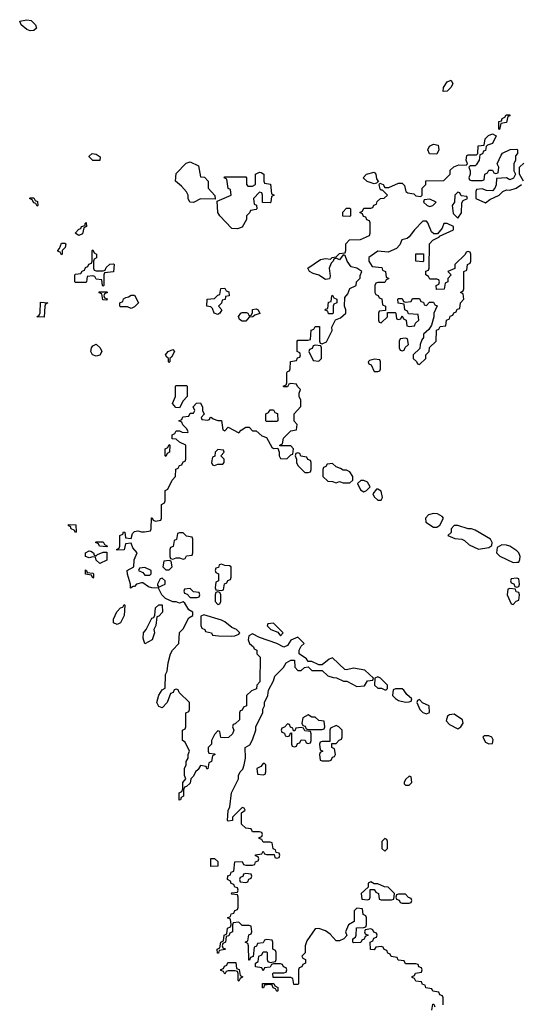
# Model space of a CAD drawing. Header units: inches. Extents: x 2710684 to 2828758, y 857022 to 965663.
# Tile 184 of 256: x 2765009 to 2767890, y 914453 to 920119. Entities that reach past the tile are written whole.
import ezdxf

# ---------------------------------------------------------------- set-up
doc = ezdxf.new("R2010")
doc.units = ezdxf.units.IN
doc.header["$MEASUREMENT"] = 0
doc.layers.add('C7961', color=7, linetype='Continuous')
doc.layers.add('C7962', color=7, linetype='Continuous')

msp = doc.modelspace()

# ---------------------------------------------------------------- linework, layer by layer
at = {"layer": 'C7961', "color": 4, "elevation": 12}
for points in [[(2767446, 919706), (2767448, 919730), (2767470, 919762), (2767491.6, 919771.6), (2767502, 919750), (2767491.1, 919728.9), (2767470, 919708.7)], [(2767770, 919488), (2767766, 919490), (2767767.3, 919532.7), (2767782, 919538), (2767786, 919550), (2767802, 919558), (2767808.4, 919571.6), (2767830, 919572), (2767830, 919566), (2767818, 919562), (2767810, 919528), (2767778, 919522)], [(2767410, 919346), (2767367.3, 919347.3), (2767358, 919370), (2767368.7, 919391.3), (2767390, 919402), (2767418, 919398), (2767422, 919370)], [(2765470, 919308.7), (2765429.4, 919309.4), (2765408.7, 919330), (2765410, 919334), (2765426, 919350), (2765450, 919344.7), (2765472, 919330)], [(2766134, 919086), (2766050, 919088), (2766010, 919068), (2765988.9, 919068.9), (2765978, 919090), (2765978, 919110), (2765968.4, 919128.4), (2765940.4, 919160.4), (2765906, 919190), (2765910, 919234), (2765967.3, 919292.7), (2765990, 919302), (2766038, 919278), (2766050, 919214), (2766072.7, 919212.7), (2766094, 919190), (2766094, 919150), (2766132.7, 919107.3)], [(2766450, 919066), (2766407.3, 919067.3), (2766406, 919110), (2766402, 919122), (2766390, 919126), (2766354, 919090), (2766358, 919058), (2766372.7, 919052.7), (2766374, 919030), (2766370, 919026), (2766338, 919022), (2766332.7, 919007.3), (2766314, 918990), (2766314, 918970), (2766290, 918926), (2766263.6, 918916.4), (2766230, 918918), (2766162, 918990), (2766148.7, 919010), (2766146, 919074), (2766226, 919110), (2766222, 919142), (2766208.4, 919148.4), (2766202, 919202), (2766186, 919210), (2766190, 919214), (2766310, 919214), (2766314, 919210), (2766314, 919170), (2766322, 919162), (2766350, 919162), (2766366, 919170), (2766366, 919230), (2766390, 919242), (2766399.6, 919239.6), (2766414, 919230), (2766414, 919190), (2766418, 919178), (2766452.7, 919172.7), (2766458, 919118), (2766474, 919110), (2766458, 919102), (2766454, 919070)], [(2767050, 919175.3), (2767009, 919189), (2766986, 919210), (2767006, 919230), (2767050, 919242), (2767058, 919230), (2767062.8, 919202.8), (2767074, 919186), (2767070, 919186), (2767062, 919178)], [(2767530, 919126), (2767514, 919110), (2767512, 919070), (2767498, 919050), (2767503.4, 919003.4), (2767530, 918978), (2767551.9, 919008.1), (2767554.6, 919065.4), (2767562, 919078), (2767586, 919090), (2767582, 919102), (2767550, 919106), (2767542, 919122)], [(2765110, 919046), (2765102, 919062), (2765090, 919066), (2765082, 919082), (2765066, 919090), (2765070, 919094), (2765090, 919094), (2765098, 919078), (2765112.7, 919072.7), (2765114, 919050)], [(2767370, 919086), (2767338, 919082), (2767334, 919070), (2767354, 919050), (2767370, 919044.7), (2767386, 919050), (2767406, 919070)], [(2766910, 918986), (2766868.4, 918988.4), (2766868.4, 919011.6), (2766890, 919034), (2766910, 919034), (2766914, 919030), (2766914, 918990)], [(2765350, 918878), (2765328, 918890), (2765350, 918914), (2765362, 918918), (2765366, 918930), (2765386, 918934), (2765386, 918946), (2765391.6, 918951.6), (2765394, 918930), (2765378, 918922), (2765370, 918886)], [(2767350, 918959), (2767330, 918959), (2767281, 918910), (2767250, 918868.7), (2767239.1, 918860.9), (2767208.1, 918851.9), (2767196.3, 918823.7), (2767177.3, 918802.7), (2767130, 918782), (2767070, 918788), (2767018, 918750), (2767018, 918730), (2767038, 918698), (2767092.7, 918692.7), (2767098, 918678), (2767114, 918670), (2767118, 918638), (2767134, 918630), (2767118, 918622), (2767110, 918606), (2767070, 918606), (2767058, 918602), (2767054, 918590), (2767054, 918550), (2767058, 918538), (2767072.7, 918532.7), (2767078, 918518), (2767092.7, 918512.7), (2767098, 918478), (2767114, 918470), (2767114, 918446), (2767078, 918442), (2767074, 918430), (2767074, 918390), (2767078, 918378), (2767090, 918374), (2767126, 918410), (2767126, 918434), (2767170, 918434), (2767174, 918430), (2767178, 918398), (2767190, 918394), (2767202, 918398), (2767210, 918414), (2767218, 918398), (2767234, 918390), (2767238, 918358), (2767250, 918354), (2767282, 918358), (2767287.3, 918372.7), (2767306, 918390), (2767302, 918422), (2767247.3, 918427.3), (2767242, 918442), (2767226, 918450), (2767222, 918482), (2767187.3, 918487.3), (2767186, 918510), (2767190, 918514), (2767210, 918514), (2767218, 918498), (2767230, 918494), (2767262, 918498), (2767270, 918514), (2767310, 918514), (2767318, 918498), (2767332.7, 918492.7), (2767338, 918478), (2767350, 918474), (2767367.3, 918492.7), (2767390, 918494), (2767398, 918478), (2767411.6, 918471.6), (2767392, 918430), (2767392, 918410), (2767379.6, 918360.4), (2767363.6, 918336.4), (2767334, 918310), (2767334, 918290), (2767323.6, 918276.4), (2767314, 918250), (2767312.7, 918227.3), (2767274, 918190), (2767274, 918170), (2767292.7, 918152.7), (2767298, 918138), (2767310, 918134), (2767346, 918170), (2767346, 918190), (2767366, 918210), (2767367.3, 918232.7), (2767406, 918270), (2767407.3, 918332.7), (2767422, 918338), (2767430, 918354), (2767462, 918358), (2767466, 918390), (2767482, 918398), (2767487.3, 918412.7), (2767502, 918418), (2767507.3, 918432.7), (2767522, 918438), (2767527.3, 918452.7), (2767542, 918458), (2767546, 918490), (2767566, 918510), (2767562, 918542), (2767546, 918550), (2767562, 918558), (2767566, 918570), (2767566, 918670), (2767582, 918678), (2767586, 918710), (2767602, 918718), (2767606, 918730), (2767606, 918770), (2767602, 918782), (2767590, 918786), (2767578, 918782), (2767572.7, 918767.3), (2767514, 918710), (2767512.7, 918687.3), (2767474, 918670), (2767492, 918650), (2767474, 918630), (2767474, 918610), (2767458, 918602), (2767451.3, 918568.7), (2767407.3, 918567.3), (2767406, 918590), (2767422, 918598), (2767426, 918610), (2767422, 918622), (2767410, 918626), (2767370, 918626), (2767362, 918642), (2767346, 918650), (2767347.3, 918672.7), (2767362, 918678), (2767366, 918690), (2767368, 918830), (2767386, 918850), (2767426, 918870), (2767426, 918874), (2767506, 918910), (2767506, 918930), (2767470, 918946), (2767450, 918946), (2767439.8, 918920.2), (2767414, 918886), (2767392.7, 918887.3), (2767379, 918899), (2767359, 918950)], [(2765250, 918766), (2765242, 918782), (2765230, 918786), (2765228.4, 918791.6), (2765238, 918802), (2765250, 918834), (2765270, 918834), (2765274, 918830), (2765271.6, 918808.4), (2765254, 918790), (2765254, 918770)], [(2765450, 918674), (2765490, 918674), (2765502, 918678), (2765507.3, 918692.7), (2765527.3, 918712.7), (2765550, 918714), (2765554, 918710), (2765550, 918668), (2765498, 918662), (2765494, 918650), (2765494, 918590), (2765490, 918586), (2765486, 918590), (2765482, 918622), (2765450, 918626), (2765442, 918642), (2765430, 918646), (2765398, 918642), (2765394, 918610), (2765390, 918606), (2765330, 918606), (2765326, 918610), (2765326, 918650), (2765330, 918654), (2765362, 918658), (2765368, 918672), (2765382, 918678), (2765387.3, 918692.7), (2765402, 918698), (2765407.3, 918712.7), (2765422, 918718), (2765426, 918730), (2765426, 918790), (2765430, 918794), (2765438, 918778), (2765452, 918770), (2765451.6, 918748.4), (2765438, 918742), (2765434, 918730), (2765434, 918690), (2765438, 918678)], [(2767330, 918726), (2767288.7, 918728.7), (2767288.9, 918771.1), (2767332.7, 918772.7), (2767334, 918730)], [(2765510, 918506), (2765487.3, 918507.3), (2765482, 918542), (2765467.3, 918547.3), (2765467.3, 918552.7), (2765510, 918554), (2765514, 918550), (2765498, 918542), (2765494, 918530), (2765498, 918518), (2765512.7, 918512.7)], [(2765650, 918458), (2765630, 918466), (2765590, 918466), (2765586, 918470), (2765586, 918490), (2765602, 918498), (2765607.3, 918512.7), (2765620.4, 918519.6), (2765636.4, 918523.6), (2765650, 918534), (2765670, 918534), (2765694, 918490), (2765670, 918466)], [(2766150, 918422), (2766128, 918430), (2766118, 918458), (2766110, 918466), (2766086, 918470), (2766088, 918510), (2766130, 918514), (2766150, 918534), (2766162, 918538), (2766167.3, 918572.7), (2766190, 918574), (2766198, 918558), (2766212.7, 918552.7), (2766214, 918530), (2766194, 918526), (2766191.1, 918508.9), (2766174, 918506), (2766171.6, 918488.4), (2766154, 918470), (2766172, 918450), (2766162, 918430)], [(2766786, 918426), (2766782, 918442), (2766768, 918448), (2766770, 918454), (2766782, 918458), (2766787.3, 918492.7), (2766802, 918498), (2766806, 918530), (2766810, 918534), (2766818, 918518), (2766834, 918510), (2766834, 918490), (2766818, 918482), (2766814, 918470), (2766814, 918430), (2766810, 918426)], [(2765150, 918408), (2765108, 918410), (2765122, 918418), (2765127.3, 918432.7), (2765130, 918494), (2765172, 918490), (2765158, 918482), (2765154, 918470)], [(2766290, 918384), (2766274.6, 918394.6), (2766269.5, 918410.5), (2766282, 918430), (2766290, 918434), (2766313.7, 918433.7), (2766322, 918430), (2766330, 918414), (2766342, 918418), (2766348.4, 918431.6), (2766350, 918451), (2766370, 918456), (2766382, 918450), (2766391.3, 918428.7), (2766362, 918418), (2766351.6, 918408.4), (2766330, 918408), (2766310, 918384)], [(2765450, 918182), (2765428, 918190), (2765418, 918210), (2765422, 918230), (2765430, 918242), (2765450, 918251.3), (2765472, 918230), (2765482, 918210), (2765470, 918188)], [(2767230, 918286), (2767198, 918282), (2767194, 918270), (2767194, 918230), (2767198, 918218), (2767210, 918214), (2767222, 918218), (2767227.3, 918232.7), (2767246, 918250), (2767242, 918282)], [(2765870, 918146), (2765866, 918150), (2765866, 918170), (2765856.4, 918176.4), (2765849, 918190), (2765864, 918210), (2765890, 918221), (2765901, 918210), (2765883.6, 918176.4), (2765874, 918170), (2765874, 918150)], [(2766710, 918246), (2766698, 918242), (2766692.7, 918227.3), (2766678, 918222), (2766674, 918210), (2766698, 918158), (2766730, 918154), (2766746, 918170), (2766746, 918230), (2766742, 918242)], [(2767050, 918166), (2767022, 918158), (2767014, 918150), (2767018, 918138), (2767032.7, 918132.7), (2767050, 918094), (2767070, 918094), (2767082, 918098), (2767086, 918110), (2767086, 918150), (2767082, 918162)], [(2765930, 917886), (2765907.3, 917887.3), (2765888, 917910), (2765906, 917950), (2765906, 918010), (2765910, 918014), (2765970, 918014), (2765974, 918010), (2765974, 917950), (2765950, 917926)], [(2766430, 917806), (2766426, 917810), (2766426, 917850), (2766442, 917858), (2766450, 917874), (2766470, 917874), (2766478, 917858), (2766492.7, 917852.7), (2766494, 917810), (2766490, 917806)], [(2765850, 917606), (2765846, 917610), (2765846, 917650), (2765862, 917658), (2765870, 917674), (2765874, 917670), (2765872, 917630), (2765858, 917622)], [(2766150, 917646), (2766134, 917630), (2766132.7, 917607.3), (2766118, 917602), (2766114, 917570), (2766118, 917558), (2766130, 917554), (2766150, 917562), (2766170, 917562), (2766178, 917562), (2766186, 917570), (2766186, 917590), (2766166, 917610), (2766186, 917630), (2766182, 917642)], [(2766610, 917626), (2766598, 917622), (2766594, 917610), (2766602, 917590), (2766602, 917570), (2766610, 917554), (2766650, 917514), (2766670, 917514), (2766682, 917518), (2766686, 917530), (2766686, 917570), (2766682, 917582), (2766668, 917588), (2766662, 917602), (2766627.3, 917607.3), (2766622, 917622)], [(2766810, 917566), (2766778, 917562), (2766772, 917548), (2766758, 917542), (2766754, 917530), (2766754, 917490), (2766783.6, 917463.6), (2766810, 917462), (2766830, 917454), (2766850, 917462), (2766870, 917454), (2766910, 917454), (2766926, 917470), (2766926, 917490), (2766910, 917518), (2766890, 917526), (2766870, 917526), (2766856.4, 917536.4), (2766830, 917546)], [(2766990, 917468), (2766972.7, 917467.3), (2766954, 917450), (2766970, 917414), (2766990, 917402), (2767006, 917410), (2767026, 917430), (2767010, 917458)], [(2767070, 917418), (2767062, 917418), (2767042, 917390), (2767050, 917374), (2767070, 917354), (2767090, 917354), (2767098, 917370), (2767090, 917406)], [(2767390, 917277.2), (2767362, 917270), (2767344.7, 917250), (2767347.3, 917227.3), (2767390, 917198), (2767410, 917198), (2767428, 917210), (2767448, 917250), (2767440.4, 917260.4), (2767414.6, 917274.6)], [(2765330, 917168), (2765322, 917182), (2765306, 917190), (2765302, 917202), (2765290, 917206), (2765290, 917214), (2765332.7, 917212.7), (2765334, 917170)], [(2767530, 917208), (2767510, 917208), (2767492, 917190), (2767492, 917168), (2767474, 917150), (2767512.7, 917132.7), (2767554, 917130), (2767570, 917122), (2767596.9, 917096.9), (2767650, 917071.3), (2767710, 917082), (2767727.3, 917092.7), (2767728, 917110), (2767718, 917130), (2767630, 917182), (2767610, 917188.7), (2767590, 917188.7)], [(2765950, 917166), (2765930, 917166), (2765918, 917162), (2765912.7, 917127.3), (2765898, 917122), (2765892.7, 917087.3), (2765878, 917082), (2765874, 917070), (2765874, 917030), (2765878, 917018), (2765890, 917014), (2765910, 917022), (2765930, 917022), (2765950, 917014), (2765962, 917018), (2765970, 917034), (2766002, 917038), (2766006, 917050), (2766006, 917130), (2766002, 917142), (2765970, 917146)], [(2765450, 917034), (2765458, 917042), (2765490, 917054), (2765510, 917054), (2765511.1, 917008.9), (2765470, 916988.7), (2765448.7, 917008.7), (2765446, 917026), (2765430, 917028), (2765410, 917022), (2765388.9, 917028.9), (2765388.9, 917051.1), (2765410, 917062), (2765419.6, 917059.6), (2765434, 917050), (2765438, 917038)], [(2765510, 917086), (2765468.4, 917088.4), (2765462, 917102), (2765446, 917110), (2765450, 917114), (2765490, 917114), (2765498, 917098), (2765514, 917090)], [(2767783.6, 917096.4), (2767758, 917082), (2767754, 917050), (2767771.6, 917031.6), (2767850, 916996), (2767870, 916998), (2767882, 916998), (2767888.4, 917011.6), (2767888.7, 917030), (2767882, 917050), (2767870, 917062), (2767830, 917088.7), (2767810, 917095.3)], [(2765870, 917006), (2765838, 917002), (2765834, 916970), (2765850, 916954), (2765870, 916954), (2765886, 916970), (2765882, 917002)], [(2765430, 916906), (2765422, 916922), (2765387.3, 916927.3), (2765387.3, 916952.7), (2765394, 916950), (2765398, 916938), (2765430, 916934), (2765434, 916930), (2765434, 916910)], [(2765730, 916966), (2765698, 916962), (2765694, 916950), (2765718, 916938), (2765730, 916922), (2765750, 916922), (2765758, 916922), (2765766, 916930), (2765766, 916950)], [(2766170, 916986), (2766158, 916982), (2766152.7, 916967.3), (2766138, 916962), (2766134, 916950), (2766138, 916938), (2766154, 916930), (2766154, 916890), (2766138, 916882), (2766134, 916850), (2766138, 916838), (2766170, 916834), (2766182, 916838), (2766187.3, 916872.7), (2766202, 916878), (2766208, 916892), (2766222, 916898), (2766226, 916910), (2766226, 916970), (2766216.4, 916976.4), (2766190, 916978)], [(2765830, 916906), (2765818, 916902), (2765802, 916870), (2765802, 916862), (2765810, 916854), (2765830, 916862), (2765846, 916870), (2765846, 916890)], [(2767870, 916906), (2767838, 916902), (2767834, 916890), (2767838, 916878), (2767852.7, 916872.7), (2767858, 916858), (2767870, 916854), (2767882, 916858), (2767886, 916870), (2767882, 916902)], [(2765990, 916846), (2765958, 916842), (2765954, 916830), (2765958, 916818), (2765972.7, 916812.7), (2765990, 916794), (2766030, 916794), (2766042, 916798), (2766046, 916810), (2766042, 916822), (2766010, 916826)], [(2767830, 916846), (2767818, 916842), (2767814, 916810), (2767838, 916758), (2767850, 916754), (2767867.3, 916772.7), (2767882, 916778), (2767886, 916810), (2767882, 916822), (2767867.3, 916827.3), (2767862, 916842)], [(2766150, 916826), (2766138, 916822), (2766134, 916810), (2766134, 916770), (2766150, 916754), (2766162, 916758), (2766166, 916770), (2766166, 916810), (2766162, 916822)], [(2765570, 916638), (2765550, 916648), (2765549, 916670), (2765569.1, 916710.9), (2765590, 916734), (2765602, 916738), (2765610, 916754), (2765614, 916750), (2765611.3, 916690), (2765590, 916648.7)], [(2765730, 916528), (2765720.2, 916560.2), (2765722, 916590), (2765738, 916610), (2765770, 916674), (2765782, 916678), (2765787.3, 916692.7), (2765790, 916734), (2765810, 916752), (2765830, 916752), (2765831.3, 916710), (2765810, 916686), (2765798, 916682), (2765792.7, 916632.7), (2765782, 916610), (2765784.7, 916590), (2765771.3, 916550)], [(2766070, 916694), (2766052.7, 916687.3), (2766052.7, 916632.7), (2766058, 916618), (2766074, 916610), (2766078, 916598), (2766114, 916590), (2766118, 916578), (2766152.7, 916572.7), (2766230, 916572), (2766247.3, 916572.7), (2766270, 916582), (2766275.3, 916590), (2766258, 916610), (2766230, 916622), (2766190, 916654), (2766170, 916664)], [(2766470, 916646), (2766438, 916642), (2766434, 916630), (2766454, 916610), (2766494, 916594), (2766510, 916574), (2766526, 916590)], [(2767070, 916338), (2767054, 916330), (2767052, 916290), (2767070, 916272), (2767092, 916272), (2767110, 916262), (2767118, 916262), (2767126, 916270), (2767126, 916290), (2767086, 916330)], [(2767210, 916268), (2767172.7, 916267.3), (2767158, 916262), (2767154, 916230), (2767171.6, 916211.6), (2767190, 916202), (2767230, 916192), (2767250, 916194), (2767262, 916198), (2767266, 916210), (2767236.4, 916236.4), (2767220.4, 916260.4)], [(2767310, 916206), (2767298, 916202), (2767294, 916190), (2767312, 916150), (2767330, 916132), (2767350, 916124.7), (2767367.3, 916132.7), (2767366, 916170), (2767327.3, 916187.3)], [(2766670, 916118), (2766638, 916102), (2766634, 916070), (2766638, 916058), (2766652.7, 916052.7), (2766658, 916038), (2766670, 916034), (2766750, 916034), (2766762, 916038), (2766766, 916050), (2766762, 916082), (2766730, 916086), (2766710, 916106), (2766690, 916106)], [(2767510, 916122), (2767482, 916118), (2767472, 916110), (2767463.6, 916083.6), (2767482, 916062), (2767530, 916038), (2767548, 916050), (2767562, 916070), (2767558, 916090)], [(2766550, 916066), (2766532.7, 916047.3), (2766518, 916042), (2766514, 916030), (2766518, 916018), (2766532.7, 916012.7), (2766538, 915998), (2766550, 915994), (2766562, 915998), (2766567.3, 916012.7), (2766574, 916014), (2766574, 915950), (2766578, 915938), (2766590, 915934), (2766602, 915938), (2766607.3, 915952.7), (2766622, 915958), (2766630, 915974), (2766652.7, 915972.7), (2766658, 915958), (2766670, 915954), (2766682, 915958), (2766686, 915970), (2766686, 916010), (2766682, 916022), (2766650, 916026), (2766642, 916042), (2766630, 916046), (2766598, 916042), (2766592.7, 916027.3), (2766586, 916026), (2766582, 916042), (2766567.3, 916047.3), (2766562, 916062)], [(2766830, 916058), (2766798, 916042), (2766794, 916030), (2766794, 915966), (2766750, 915966), (2766738, 915962), (2766734, 915950), (2766738, 915918), (2766754, 915910), (2766738, 915902), (2766734, 915890), (2766738, 915858), (2766750, 915854), (2766790, 915854), (2766802, 915858), (2766810, 915874), (2766822, 915878), (2766826, 915890), (2766822, 915922), (2766806, 915930), (2766806, 915954), (2766830, 915954), (2766847.3, 915972.7), (2766862, 915978), (2766866, 915990), (2766866, 916030), (2766846, 916050)], [(2767710, 915998), (2767682, 915998), (2767674, 915990), (2767690, 915962), (2767710, 915952), (2767730, 915954), (2767734, 915974), (2767726, 915990)], [(2766418, 915838), (2766410, 915838), (2766398, 915822), (2766374, 915810), (2766378, 915778), (2766410, 915774), (2766422, 915778), (2766426, 915790), (2766426, 915830)], [(2767250, 915766), (2767230, 915746), (2767222, 915730), (2767222, 915722), (2767230, 915714), (2767250, 915714), (2767266, 915730), (2767262, 915762)], [(2767110, 915406), (2767094, 915390), (2767094, 915350), (2767110, 915334), (2767126, 915350), (2767126, 915390), (2767122, 915402)], [(2766110, 915246), (2766110, 915292), (2766130, 915292), (2766150, 915274), (2766150, 915248)], [(2766310, 915206), (2766298, 915202), (2766292.7, 915187.3), (2766278, 915182), (2766274, 915170), (2766278, 915158), (2766310, 915154), (2766322, 915158), (2766327.3, 915172.7), (2766342, 915178), (2766346, 915190), (2766342, 915202)], [(2767030, 915158), (2767014, 915150), (2767014, 915126), (2766974, 915090), (2766978, 915058), (2767010, 915054), (2767022, 915058), (2767026, 915070), (2767026, 915114), (2767050, 915114), (2767058, 915098), (2767074, 915090), (2767078, 915058), (2767090, 915054), (2767150, 915054), (2767162, 915058), (2767166, 915090), (2767130, 915126), (2767108.4, 915128.4), (2767070, 915146), (2767050, 915146)], [(2767230, 915086), (2767190, 915086), (2767178, 915082), (2767174, 915070), (2767178, 915058), (2767192.7, 915052.7), (2767198, 915038), (2767210, 915034), (2767250, 915034), (2767262, 915038), (2767266, 915050), (2767262, 915062), (2767247.3, 915067.3)], [(2766270, 914586), (2766266, 914590), (2766266, 914630), (2766262, 914642), (2766250, 914646), (2766210, 914646), (2766198, 914642), (2766190, 914626), (2766182, 914642), (2766167.3, 914647.3), (2766167.3, 914652.7), (2766182, 914658), (2766187.3, 914672.7), (2766202, 914678), (2766207.3, 914692.7), (2766252.7, 914692.7), (2766258, 914658), (2766272.7, 914652.7), (2766278, 914618), (2766294, 914610), (2766278, 914602)], [(2766490, 914526), (2766482, 914542), (2766467.3, 914547.3), (2766462, 914562), (2766450, 914566), (2766418, 914562), (2766412.7, 914547.3), (2766407.3, 914547.3), (2766407.3, 914572.7), (2766472.7, 914572.7), (2766478, 914558), (2766494, 914550), (2766494, 914530)]]:
    msp.add_lwpolyline(points, close=True, dxfattribs=at)
for points in [[(2767446, 914450), (2767446, 914490), (2767442, 914502), (2767427.3, 914507.3), (2767422, 914522), (2767387.3, 914527.3), (2767382, 914542), (2767347.3, 914547.3), (2767342, 914562), (2767327.3, 914567.3), (2767322, 914582), (2767290, 914586), (2767282, 914602), (2767267.3, 914607.3), (2767267.3, 914612.7), (2767282, 914618), (2767287.3, 914632.7), (2767322, 914638), (2767326, 914650), (2767322, 914662), (2767307.3, 914667.3), (2767302, 914682), (2767290, 914686), (2767230, 914686), (2767222, 914702), (2767187.3, 914707.3), (2767182, 914722), (2767147.3, 914727.3), (2767142, 914742), (2767127.3, 914747.3), (2767122, 914762), (2767107.3, 914767.3), (2767102, 914782), (2767090, 914786), (2767058, 914782), (2767050, 914766), (2767027.3, 914767.3), (2767026, 914810), (2767042, 914818), (2767047.3, 914832.7), (2767062, 914838), (2767066, 914850), (2767062, 914862), (2767047.3, 914867.3), (2767042, 914882), (2767030, 914886), (2766998, 914882), (2766994, 914870), (2766998, 914858), (2767014, 914850), (2766998, 914842), (2766992.7, 914827.3), (2766978, 914822), (2766972.7, 914807.3), (2766930, 914806), (2766926, 914810), (2766926, 914830), (2766942, 914838), (2766946, 914850), (2766947.3, 914892.7), (2766990, 914894), (2767002, 914898), (2767006, 914910), (2767006, 914950), (2767002, 914962), (2766986, 914970), (2766982, 915002), (2766950, 915006), (2766934, 914990), (2766934, 914930), (2766902, 914910), (2766884.7, 914870), (2766892, 914848), (2766874, 914830), (2766850, 914818), (2766830, 914818), (2766796.5, 914856.5), (2766770, 914875.3), (2766730, 914888.7), (2766710, 914886), (2766662, 914818), (2766651.3, 914790), (2766651.3, 914748.7), (2766634, 914730), (2766638, 914718), (2766654, 914710), (2766654, 914690), (2766638, 914682), (2766632.7, 914667.3), (2766618, 914662), (2766614, 914650), (2766614, 914570), (2766610, 914566), (2766587.3, 914567.3), (2766582, 914602), (2766570, 914606), (2766467.3, 914607.3), (2766466, 914630), (2766470, 914634), (2766530, 914634), (2766542, 914638), (2766546, 914650), (2766542, 914662), (2766527.3, 914667.3), (2766522, 914682), (2766510, 914686), (2766470, 914686), (2766458, 914682), (2766450, 914666), (2766418, 914662), (2766410, 914646), (2766402, 914662), (2766367.3, 914667.3), (2766366, 914690), (2766382, 914698), (2766386, 914730), (2766402, 914738), (2766410, 914754), (2766430, 914754), (2766434, 914750), (2766434, 914710), (2766438, 914698), (2766450, 914694), (2766482, 914698), (2766486, 914710), (2766486, 914750), (2766482, 914762), (2766466, 914770), (2766466, 914810), (2766462, 914822), (2766430, 914826), (2766418, 914822), (2766410, 914806), (2766378, 914802), (2766372.7, 914787.3), (2766358, 914782), (2766352.7, 914727.3), (2766338, 914722), (2766332.7, 914707.3), (2766327.3, 914707.3), (2766326, 914790), (2766322, 914802), (2766306, 914810), (2766322, 914818), (2766327.3, 914852.7), (2766342, 914858), (2766346, 914870), (2766342, 914902), (2766330, 914906), (2766290, 914906), (2766270, 914926), (2766238, 914922), (2766234, 914910), (2766234, 914870), (2766218, 914862), (2766212.7, 914847.3), (2766198, 914842), (2766194, 914810), (2766178, 914802), (2766174, 914790), (2766178, 914778), (2766192.7, 914772.7), (2766192.7, 914767.3), (2766158, 914762), (2766152.7, 914747.3), (2766147.3, 914747.3), (2766146, 914770), (2766162, 914778), (2766166, 914810), (2766182, 914818), (2766186, 914850), (2766202, 914858), (2766206, 914890), (2766222, 914898), (2766226, 914910), (2766222, 914942), (2766206, 914950), (2766222, 914958), (2766227.3, 914972.7), (2766242, 914978), (2766247.3, 914992.7), (2766262, 914998), (2766266, 915010), (2766266, 915070), (2766262, 915082), (2766230, 915086), (2766226, 915090), (2766230, 915094), (2766262, 915098), (2766266, 915110), (2766262, 915122), (2766247.3, 915127.3), (2766242, 915142), (2766227.3, 915147.3), (2766222, 915162), (2766206, 915170), (2766207.3, 915192.7), (2766222, 915198), (2766227.3, 915212.7), (2766242, 915218), (2766247.3, 915272.7), (2766290, 915274), (2766298, 915258), (2766310, 915254), (2766350, 915254), (2766362, 915258), (2766367.3, 915272.7), (2766382, 915278), (2766386, 915290), (2766382, 915302), (2766367.3, 915307.3), (2766367.3, 915312.7), (2766402, 915318), (2766410, 915334), (2766418, 915318), (2766430, 915314), (2766474, 915314), (2766478, 915298), (2766490, 915294), (2766502, 915298), (2766506, 915310), (2766502, 915322), (2766486, 915326), (2766482, 915342), (2766467.3, 915347.3), (2766462, 915382), (2766450, 915386), (2766410, 915386), (2766402, 915402), (2766387.3, 915407.3), (2766387.3, 915412.7), (2766402, 915418), (2766406, 915430), (2766402, 915442), (2766390, 915446), (2766350, 915446), (2766342, 915462), (2766310, 915466), (2766286, 915490), (2766286, 915554), (2766306, 915570), (2766302, 915582), (2766290, 915586), (2766234, 915530), (2766234, 915510), (2766210, 915506), (2766206, 915510), (2766208.4, 915568.4), (2766218, 915590), (2766228, 915670), (2766268, 915750), (2766268, 915770), (2766278, 915790), (2766293.6, 915806.4), (2766302, 915830), (2766308, 915870), (2766306, 915930), (2766334.6, 915945.4), (2766350, 915974), (2766368, 916030), (2766368.4, 916051.6), (2766408, 916130), (2766408.4, 916151.6), (2766418, 916170), (2766418, 916190), (2766438, 916230), (2766440.4, 916259.6), (2766470, 916314), (2766478, 916342), (2766528.4, 916391.6), (2766543.1, 916416.9), (2766570, 916434), (2766590, 916434), (2766592.7, 916392.7), (2766610, 916374), (2766630, 916374), (2766648.4, 916391.6), (2766670, 916394), (2766690, 916374), (2766750, 916374), (2766783.6, 916343.6), (2766812.7, 916332.7), (2766832, 916332), (2766872.7, 916312.7), (2766891.6, 916311.6), (2766950, 916282), (2766993.6, 916286.4), (2767010, 916314), (2767042, 916318), (2767046, 916330), (2766996.4, 916376.4), (2766930, 916388), (2766890, 916378), (2766880.4, 916380.4), (2766810, 916446), (2766790, 916438), (2766750, 916406), (2766730, 916406), (2766690, 916426), (2766670, 916426), (2766660.4, 916440.4), (2766618, 916470), (2766618, 916490), (2766630, 916514), (2766646, 916530), (2766610, 916566), (2766570, 916548), (2766550, 916518), (2766530, 916508.7), (2766490, 916528.7), (2766390, 916564), (2766350, 916585.2), (2766327.1, 916572.9), (2766324.7, 916550), (2766332, 916530), (2766354, 916510), (2766358, 916498), (2766374, 916490), (2766374, 916470), (2766394, 916450), (2766392, 916308), (2766374, 916290), (2766372, 916268), (2766343.6, 916256.4), (2766314, 916230), (2766314, 916170), (2766298, 916162), (2766290, 916146), (2766278, 916142), (2766274, 916130), (2766274, 916090), (2766250, 916066), (2766238, 916062), (2766234, 916050), (2766242, 916030), (2766234, 916010), (2766211.6, 915988.4), (2766190, 915986), (2766167.3, 915987.3), (2766162, 916022), (2766150, 916026), (2766130, 916006), (2766114, 915970), (2766114, 915950), (2766094, 915930), (2766094, 915910), (2766098, 915898), (2766130, 915894), (2766134, 915890), (2766118, 915882), (2766114, 915850), (2766098, 915842), (2766092.7, 915807.3), (2766087.3, 915807.3), (2766082, 915822), (2766050, 915826), (2766036.9, 915803.1), (2766022, 915790), (2766010, 915766), (2765994, 915750), (2765990, 915726), (2765970, 915706), (2765958, 915702), (2765952.7, 915687.3), (2765952, 915650), (2765938, 915642), (2765934, 915630), (2765927.3, 915627.3), (2765928, 915670), (2765942, 915678), (2765947.3, 915692.7), (2765948, 915730), (2765966, 915750), (2765958, 915770), (2765958, 915810), (2765968, 915830), (2765968, 915850), (2765978, 915870), (2765978, 915890), (2765986, 915910), (2765962, 915962), (2765946, 915970), (2765946, 916030), (2765962, 916038), (2765966, 916050), (2765966, 916130), (2765982, 916138), (2765986, 916150), (2765986, 916190), (2765927.3, 916247.3), (2765922, 916262), (2765910, 916266), (2765898, 916262), (2765892.7, 916247.3), (2765878, 916242), (2765858, 916190), (2765830, 916158), (2765810, 916166), (2765799, 916190), (2765810, 916232), (2765830, 916262), (2765847.3, 916272.7), (2765848, 916350), (2765858, 916370), (2765863.1, 916416.9), (2765878, 916470), (2765888.7, 916491.3), (2765926, 916530), (2765928.4, 916591.6), (2765950, 916614), (2765983.1, 916676.9), (2766006, 916690), (2766006, 916710), (2765983.1, 916723.1), (2765960.4, 916760.4), (2765950, 916768), (2765930, 916762), (2765910, 916768.7), (2765890, 916769), (2765848.7, 916788.7), (2765828, 916810), (2765807.3, 916847.3), (2765770, 916848.7), (2765750, 916855.3), (2765718, 916878), (2765710, 916879), (2765682, 916870), (2765670, 916858), (2765662, 916858), (2765647.3, 916847.3), (2765648, 916870), (2765628.9, 916928.9), (2765628.7, 916950), (2765666, 916970), (2765668.9, 917011.1), (2765686, 917050), (2765660.2, 917080.2), (2765650, 917106), (2765618, 917102), (2765610, 917068), (2765570, 917066), (2765566, 917070), (2765582, 917078), (2765586, 917090), (2765586, 917150), (2765602, 917158), (2765607.3, 917172.7), (2765614, 917170), (2765618, 917138), (2765650, 917134), (2765658, 917162), (2765670, 917174), (2765690, 917178), (2765710, 917172), (2765727.3, 917172.7), (2765762, 917178), (2765766, 917190), (2765767.3, 917252.7), (2765772.7, 917252.7), (2765778, 917238), (2765790, 917234), (2765822, 917238), (2765826, 917250), (2765826, 917330), (2765842, 917338), (2765846, 917350), (2765846, 917410), (2765862, 917418), (2765886, 917470), (2765906, 917490), (2765908.4, 917531.6), (2765922, 917538), (2765930, 917554), (2765942, 917558), (2765950, 917574), (2765962, 917578), (2765966, 917590), (2765966, 917670), (2765928.4, 917688.4), (2765910, 917706), (2765887.3, 917707.3), (2765886, 917730), (2765902, 917738), (2765910, 917754), (2765930, 917754), (2765944.7, 917744.7), (2765976.4, 917743.6), (2765978, 917750), (2765970, 917766), (2765947.3, 917787.3), (2765942, 917802), (2765926, 917810), (2765942, 917818), (2765947.3, 917832.7), (2765982, 917838), (2765990, 917854), (2766010, 917854), (2766018, 917870), (2766008.4, 917891.6), (2766027.3, 917912.7), (2766050, 917914), (2766062, 917890), (2766062, 917870), (2766071.6, 917848.4), (2766054, 917830), (2766058, 917818), (2766090, 917814), (2766102, 917818), (2766106, 917830), (2766111.3, 917831.3), (2766122, 917822), (2766150, 917812), (2766170, 917812), (2766178, 917758), (2766190, 917754), (2766210, 917774), (2766270, 917742), (2766283.1, 917756.9), (2766310, 917774), (2766330, 917774), (2766350, 917754), (2766370, 917754), (2766403.6, 917723.6), (2766430, 917714), (2766459.6, 917659.6), (2766470, 917652), (2766494, 917654), (2766502, 917630), (2766502, 917610), (2766510, 917594), (2766547.3, 917592.7), (2766570, 917614), (2766582, 917618), (2766586, 917650), (2766570, 917666), (2766506, 917666), (2766506, 917670), (2766522, 917678), (2766528.4, 917711.6), (2766570, 917754), (2766602, 917758), (2766606, 917790), (2766588.4, 917808.4), (2766588, 917850), (2766627.3, 917892.7), (2766628, 917930), (2766618, 917950), (2766618, 917970), (2766626, 917990), (2766607.3, 918007.3), (2766602, 918022), (2766570, 918026), (2766558, 918022), (2766550, 918006), (2766530, 918006), (2766526, 918010), (2766542, 918018), (2766546, 918030), (2766547.3, 918087.3), (2766550, 918094), (2766562, 918098), (2766566, 918110), (2766567.3, 918152.7), (2766602, 918158), (2766607.3, 918172.7), (2766622, 918178), (2766626, 918190), (2766622, 918202), (2766606, 918210), (2766606, 918270), (2766610, 918274), (2766670, 918274), (2766682, 918278), (2766687.3, 918332.7), (2766702, 918338), (2766710, 918354), (2766734, 918354), (2766734, 918270), (2766738, 918258), (2766750, 918254), (2766774.6, 918265.4), (2766808, 918330), (2766806, 918350), (2766827.3, 918392.7), (2766856.4, 918403.6), (2766886, 918430), (2766886, 918450), (2766878, 918470), (2766880.4, 918519.6), (2766898, 918542), (2766908.7, 918571.3), (2766946, 918590), (2766948, 918610), (2766968, 918632), (2766968, 918648), (2766978, 918670), (2766950, 918689), (2766917.2, 918697.2), (2766893.2, 918730), (2766882, 918762), (2766870, 918766), (2766850, 918738), (2766830, 918746), (2766818, 918742), (2766814, 918730), (2766801, 918719), (2766790.8, 918690), (2766796.9, 918643.1), (2766791.6, 918628.4), (2766770, 918624), (2766730, 918649.2), (2766698, 918658), (2766678, 918670), (2766668, 918690), (2766740.4, 918739.6), (2766770, 918744.7), (2766798, 918742), (2766808.4, 918751.6), (2766830, 918754), (2766850, 918774), (2766882, 918778), (2766886, 918790), (2766886, 918830), (2766907.3, 918852.7), (2766970, 918854), (2767022, 918878), (2767026, 918890), (2767026, 918950), (2767022, 918962), (2767007.3, 918967.3), (2767002, 918982), (2766987.3, 918987.3), (2766982, 919002), (2766966, 919010), (2766982, 919018), (2766990, 919034), (2767030, 919034), (2767042, 919038), (2767047.3, 919052.7), (2767062, 919058), (2767067.3, 919072.7), (2767086, 919090), (2767107.3, 919092.7), (2767126, 919110), (2767098, 919138), (2767090, 919138), (2767084.7, 919144.7), (2767078, 919170), (2767082, 919178), (2767102, 919170), (2767110, 919154), (2767134, 919154), (2767190, 919178), (2767210, 919178), (2767224.7, 919164.7), (2767232, 919130), (2767242.8, 919122.8), (2767278, 919118), (2767290, 919104.7), (2767318, 919102), (2767326, 919110), (2767326, 919150), (2767346, 919170), (2767347.3, 919192.7), (2767450, 919194), (2767486, 919230), (2767487.3, 919252.7), (2767507.3, 919272.7), (2767536.4, 919283.6), (2767578, 919282), (2767586, 919290), (2767578, 919310), (2767582, 919338), (2767590, 919342), (2767638, 919342), (2767646, 919350), (2767647.3, 919392.7), (2767682, 919398), (2767687.3, 919432.7), (2767707.3, 919452.7), (2767730, 919462), (2767752, 919450), (2767730, 919406), (2767702, 919398), (2767694, 919390), (2767690, 919366), (2767678, 919362), (2767672.7, 919347.3), (2767658, 919342), (2767654, 919310), (2767636.9, 919283.1), (2767630, 919278), (2767602, 919278), (2767594, 919270), (2767602, 919250), (2767602, 919230), (2767594, 919210), (2767598, 919198), (2767610, 919194), (2767670, 919194), (2767682, 919198), (2767686, 919230), (2767702, 919238), (2767710, 919254), (2767730, 919254), (2767738, 919238), (2767750, 919234), (2767762, 919238), (2767766, 919270), (2767758, 919290), (2767780.4, 919339.6), (2767788.4, 919351.6), (2767832.7, 919372.7), (2767870, 919374), (2767874, 919370), (2767874, 919350), (2767863.6, 919336.4), (2767862, 919310), (2767854, 919290), (2767854, 919250), (2767862, 919230), (2767852, 919208), (2767830, 919198), (2767810, 919208.7), (2767754, 919206), (2767751.1, 919168.9), (2767744.7, 919150), (2767730, 919135.3), (2767696.4, 919136.4), (2767670, 919146), (2767638, 919142), (2767634, 919130), (2767634, 919090), (2767690, 919066), (2767715.5, 919084.5), (2767768, 919110), (2767789.1, 919130.9), (2767810, 919141), (2767830, 919138), (2767866, 919150), (2767898, 919170)], [(2767908, 919190), (2767886, 919230), (2767886, 919270), (2767910, 919294)], [(2767382, 914418), (2767387.3, 914452.7), (2767392.7, 914452.7), (2767398, 914438)]]:
    msp.add_lwpolyline(points, dxfattribs=at)
at = {"layer": 'C7962', "color": 4, "elevation": 12}
msp.add_lwpolyline([(2765070, 920054.5), (2765050, 920062.9), (2765018, 920090), (2765009.4, 920110.6), (2765050, 920119.3), (2765075.1, 920115.1), (2765100.7, 920090), (2765106.8, 920070), (2765090, 920058)], close=True, dxfattribs=at)

doc.saveas('drawing.dxf')
